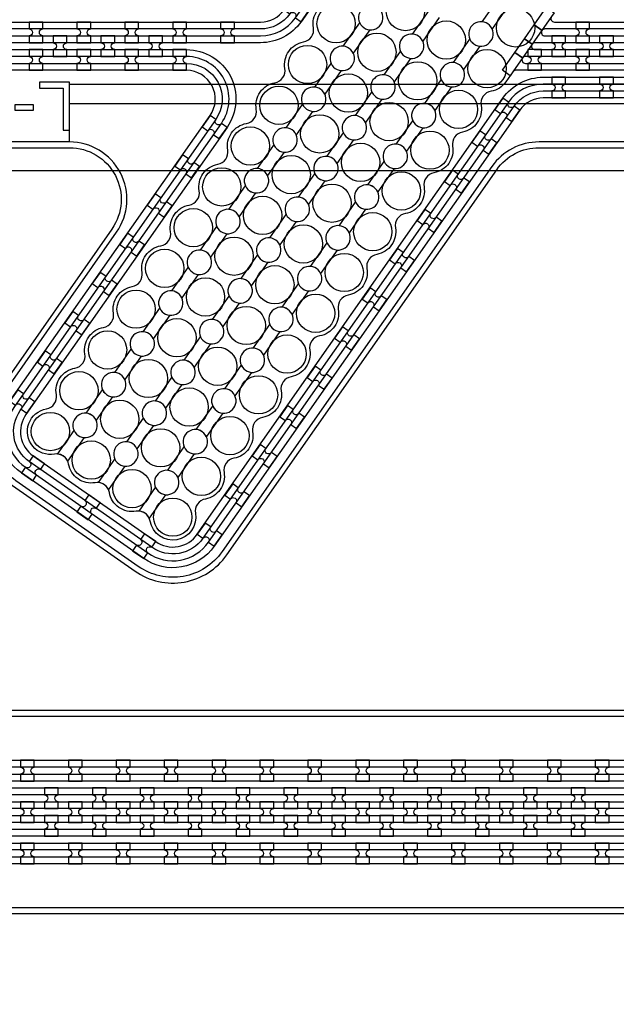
# Model space of a CAD drawing. Extents: x -63500 to 63500, y -63500 to 63500.
# Tile 224 of 256: x 6134 to 9249, y 20646 to 25788. Entities that reach past the tile are written whole.
import ezdxf

# ---------------------------------------------------------------- set-up
doc = ezdxf.new("R2010")
doc.units = 13
doc.header["$MEASUREMENT"] = 0
for name, color, linetype in [('1_Metal', 2, 'Continuous'), ('2_Electrodes', 5, 'Continuous'), ('3_Outline', 4, 'Continuous')]:
    doc.layers.add(name, color=color, linetype=linetype)

msp = doc.modelspace()

# ---------------------------------------------------------------- linework, layer by layer
for p, q in [((6394.3, 25350), (6394.3, 25450)), ((14415.8, 25450), (6394.3, 25450)), ((6394.3, 25150), (6394.3, 25350)), ((6394.3, 25350), (13944.8, 25350)), ((0, 25000), (34000, 25000))]:
    msp.add_line(p, q)
for radius in [50000, 47500, 45000]:
    msp.add_circle((0, 0), radius)
at = {"layer": '1_Metal'}
for points in [[(-50000, 0, -1), (50000, 0), (51000, 0, 1), (-51000, 0)], [(7603.2, 25778), (7644.5, 25837), (7615, 25857.7, -0.414214), (7589.9, 25853.3), (7589.9, 25853.3, -0.414214), (7585.5, 25878.3), (7556, 25899), (7514.7, 25840), (7544.2, 25819.3, -0.414214), (7569.3, 25823.8), (7569.3, 25823.8, -0.414214), (7573.7, 25798.7)], [(-20487.8, 21560), (-20085.9, 21560), (10108.6, 21560, 0.414214), (11948.6, 23400), (11948.6, 23900, 0.414214), (10108.6, 25740), (8875.7, 25740, 0.244698), (8860.9, 25732.4), (8819.6, 25761.3), (8884.1, 25853.5), (8925.1, 25824.8), (8910.7, 25804.4, 0.606815), (8925.5, 25776), (10108.7, 25776, -0.414214), (11984.7, 23900), (11984.7, 23400, -0.414214), (10108.7, 21524), (-20085.9, 21524), (-20487.8, 21524)], [(6255.3, 25668), (6255.3, 25704, -0.414214), (6237.3, 25722), (6237.3, 25722, -0.414214), (6255.3, 25740), (6255.3, 25776), (6183.3, 25776), (6183.3, 25740, -0.414214), (6201.3, 25722), (6201.3, 25722, -0.414214), (6183.3, 25704), (6183.3, 25668)], [(6505.3, 25668), (6505.3, 25704, -0.414214), (6487.3, 25722), (6487.3, 25722, -0.414214), (6505.3, 25740), (6505.3, 25776), (6433.3, 25776), (6433.3, 25740, -0.414214), (6451.3, 25722), (6451.3, 25722, -0.414214), (6433.3, 25704), (6433.3, 25668)], [(6755.3, 25668), (6755.3, 25704, -0.414214), (6737.3, 25722), (6737.3, 25722, -0.414214), (6755.3, 25740), (6755.3, 25776), (6683.3, 25776), (6683.3, 25740, -0.414214), (6701.3, 25722), (6701.3, 25722, -0.414214), (6683.3, 25704), (6683.3, 25668)], [(7005.3, 25668), (7005.3, 25704, -0.414214), (6987.3, 25722), (6987.3, 25722, -0.414214), (7005.3, 25740), (7005.3, 25776), (6933.3, 25776), (6933.3, 25740, -0.414214), (6951.3, 25722), (6951.3, 25722, -0.414214), (6933.3, 25704), (6933.3, 25668)], [(7183.3, 25668), (7255.3, 25668), (7255.3, 25704, -0.414214), (7237.3, 25722), (7237.3, 25722, -0.414214), (7255.3, 25740), (7255.3, 25776), (7183.3, 25776), (7183.3, 25740, -0.414214), (7201.3, 25722), (7201.3, 25722, -0.414214), (7183.3, 25704)], [(9108.7, 25668), (9108.7, 25704, -0.414214), (9090.7, 25722), (9090.7, 25722, -0.414214), (9108.7, 25740), (9108.7, 25776), (9036.7, 25776), (9036.7, 25740, -0.414214), (9054.7, 25722), (9054.7, 25722, -0.414214), (9036.7, 25704), (9036.7, 25668)], [(-20487.8, 21632), (-20085.9, 21632), (10108.6, 21632, 0.414214), (11876.6, 23400), (11876.6, 23900, 0.414214), (10108.6, 25668), (8824.5, 25668, 0.244698), (8809.8, 25660.4), (8768.9, 25689), (8819.6, 25761.3), (8860.9, 25732.4, 0.606815), (8875.7, 25704), (10108.6, 25704, -0.414214), (11912.6, 23900), (11912.6, 23400, -0.414214), (10108.6, 21596), (-20085.9, 21596), (-20487.8, 21596)], [(-20487.8, 21704), (-20085.9, 21704), (10108.6, 21704, 0.414214), (11804.6, 23400), (11804.6, 23900, 0.414214), (10108.6, 25596), (8774.3, 25596, 0.244698), (8759.5, 25588.4), (8718.6, 25617.1), (8768.9, 25689), (8809.8, 25660.4, 0.606815), (8824.5, 25632), (10108.6, 25632, -0.414214), (11840.6, 23900), (11840.6, 23400, -0.414214), (10108.6, 21668), (-20085.9, 21668), (-20487.8, 21668)], [(6380.3, 25704), (6308.3, 25704), (6308.3, 25668, -0.414214), (6326.3, 25650), (6326.3, 25650, -0.414214), (6308.3, 25632), (6308.3, 25596), (6380.3, 25596), (6380.3, 25632, -0.414214), (6362.3, 25650), (6362.3, 25650, -0.414214), (6380.3, 25668), (6380.3, 25704)], [(6630.3, 25704), (6558.3, 25704), (6558.3, 25668, -0.414214), (6576.3, 25650), (6576.3, 25650, -0.414214), (6558.3, 25632), (6558.3, 25596), (6630.3, 25596), (6630.3, 25632, -0.414214), (6612.3, 25650), (6612.3, 25650, -0.414214), (6630.3, 25668), (6630.3, 25704)], [(6880.3, 25704), (6808.3, 25704), (6808.3, 25668, -0.414214), (6826.3, 25650), (6826.3, 25650, -0.414214), (6808.3, 25632), (6808.3, 25596), (6880.3, 25596), (6880.3, 25632, -0.414214), (6862.3, 25650), (6862.3, 25650, -0.414214), (6880.3, 25668), (6880.3, 25704)], [(8983.7, 25704), (8911.7, 25704), (8911.7, 25668, -0.414214), (8929.7, 25650), (8929.7, 25650, -0.414214), (8911.7, 25632), (8911.7, 25596), (8983.7, 25596), (8983.7, 25632, -0.414214), (8965.7, 25650), (8965.7, 25650, -0.414214), (8983.7, 25668), (8983.7, 25704)], [(9233.7, 25704), (9161.7, 25704), (9161.7, 25668, -0.414214), (9179.7, 25650), (9179.7, 25650, -0.414214), (9161.7, 25632), (9161.7, 25596), (9233.7, 25596), (9233.7, 25632, -0.414214), (9215.7, 25650), (9215.7, 25650, -0.414214), (9233.7, 25668), (9233.7, 25704)], [(-20487.8, 21776), (-20085.9, 21776), (-20085.9, 21776), (10108.7, 21776, 0.414214), (11732.7, 23400), (11732.7, 23900, 0.414214), (10108.7, 25524), (8723.8, 25524, 0.244698), (8709.1, 25516.4), (8694.7, 25495.9), (8653.8, 25524.6), (8718.6, 25617.1), (8759.5, 25588.4, 0.606815), (8774.3, 25560), (10108.6, 25560, -0.414214), (11768.6, 23900), (11768.6, 23400, -0.414214), (10108.6, 21740), (-20085.9, 21740), (-20487.8, 21740)], [(6255.3, 25632), (6183.3, 25632), (6183.3, 25596, -0.414214), (6201.3, 25578), (6201.3, 25578, -0.414214), (6183.3, 25560), (6183.3, 25524), (6255.3, 25524), (6255.3, 25560, -0.414214), (6237.3, 25578), (6237.3, 25578, -0.414214), (6255.3, 25596), (6255.3, 25632)], [(6505.3, 25632), (6433.3, 25632), (6433.3, 25596, -0.414214), (6451.3, 25578), (6451.3, 25578, -0.414214), (6433.3, 25560), (6433.3, 25524), (6505.3, 25524), (6505.3, 25560, -0.414214), (6487.3, 25578), (6487.3, 25578, -0.414214), (6505.3, 25596), (6505.3, 25632)], [(6755.3, 25632), (6683.3, 25632), (6683.3, 25596, -0.414214), (6701.3, 25578), (6701.3, 25578, -0.414214), (6683.3, 25560), (6683.3, 25524), (6755.3, 25524), (6755.3, 25560, -0.414214), (6737.3, 25578), (6737.3, 25578, -0.414214), (6755.3, 25596), (6755.3, 25632)], [(7005.3, 25632), (6933.3, 25632), (6933.3, 25596, -0.414214), (6951.3, 25578), (6951.3, 25578, -0.414214), (6933.3, 25560), (6933.3, 25524), (7005.3, 25524), (7005.3, 25560, -0.414214), (6987.3, 25578), (6987.3, 25578, -0.414214), (7005.3, 25596), (7005.3, 25632)], [(8858.7, 25632), (8786.7, 25632), (8786.7, 25596, -0.414214), (8804.7, 25578), (8804.7, 25578, -0.414214), (8786.7, 25560), (8786.7, 25524), (8858.7, 25524), (8858.7, 25560, -0.414214), (8840.7, 25578), (8840.7, 25578, -0.414214), (8858.7, 25596), (8858.7, 25632)], [(9108.7, 25632), (9036.7, 25632), (9036.7, 25596, -0.414214), (9054.7, 25578), (9054.7, 25578, -0.414214), (9036.7, 25560), (9036.7, 25524), (9108.7, 25524), (9108.7, 25560, -0.414214), (9090.7, 25578), (9090.7, 25578, -0.414214), (9108.7, 25596), (9108.7, 25632)], [(8911.7, 25380), (8983.7, 25380), (8983.7, 25416, -0.414214), (8965.7, 25434), (8965.7, 25434, -0.414214), (8983.7, 25452), (8983.7, 25488), (8911.7, 25488), (8911.7, 25452, -0.414214), (8929.7, 25434), (8929.7, 25434, -0.414214), (8911.7, 25416)], [(9161.7, 25380), (9233.7, 25380), (9233.7, 25416, -0.414214), (9215.7, 25434), (9215.7, 25434, -0.414214), (9233.7, 25452), (9233.7, 25488), (9161.7, 25488), (9161.7, 25452, -0.414214), (9179.7, 25434), (9179.7, 25434, -0.414214), (9161.7, 25416)], [(8703.3, 25257.1), (8744.6, 25316.1), (8715.1, 25336.7, -0.414214), (8690.1, 25332.3), (8690.1, 25332.3, -0.414214), (8685.7, 25357.4), (8656.2, 25378), (8614.9, 25319), (8644.4, 25298.4, -0.414214), (8669.4, 25302.8), (8669.4, 25302.8, -0.414214), (8673.8, 25277.7)], [(7175.4, 25167.1), (7216.7, 25226), (7187.2, 25246.7, -0.414214), (7162.1, 25242.3), (7162.1, 25242.3, -0.414214), (7157.7, 25267.3), (7128.2, 25288), (7086.9, 25229), (7116.4, 25208.4, -0.414214), (7141.5, 25212.8), (7141.5, 25212.8, -0.414214), (7145.9, 25187.7)], [(8583.9, 25086.5), (8625.2, 25145.5), (8595.7, 25166.1, -0.414214), (8570.6, 25161.7), (8570.6, 25161.7, -0.414214), (8566.2, 25186.8), (8536.7, 25207.4), (8495.4, 25148.5), (8524.9, 25127.8, -0.414214), (8550, 25132.2), (8550, 25132.2, -0.414214), (8554.4, 25107.2)], [(7032, 24962.3), (7073.3, 25021.3), (7043.8, 25041.9, -0.414214), (7018.7, 25037.5), (7018.7, 25037.5, -0.414214), (7014.3, 25062.6), (6984.8, 25083.2), (6943.5, 25024.2), (6973, 25003.6, -0.414214), (6998.1, 25008), (6998.1, 25008, -0.414214), (7002.5, 24982.9)], [(8440.5, 24881.7), (8481.8, 24940.7), (8452.3, 24961.3, -0.414214), (8427.2, 24956.9), (8427.2, 24956.9, -0.414214), (8422.8, 24982), (8393.3, 25002.6), (8352, 24943.7), (8381.5, 24923, -0.414214), (8406.6, 24927.4), (8406.6, 24927.4, -0.414214), (8411, 24902.4)], [(6888.6, 24757.5), (6929.9, 24816.5), (6900.4, 24837.1, -0.414214), (6875.3, 24832.7), (6875.3, 24832.7, -0.414214), (6870.9, 24857.8), (6841.4, 24878.4), (6800.1, 24819.4), (6829.6, 24798.8, -0.414214), (6854.7, 24803.2), (6854.7, 24803.2, -0.414214), (6859.1, 24778.1)], [(8297.1, 24676.9), (8338.4, 24735.9), (8308.9, 24756.6, -0.414214), (8283.8, 24752.1), (8283.8, 24752.1, -0.414214), (8279.4, 24777.2), (8249.9, 24797.9), (8208.6, 24738.9), (8238.1, 24718.2, -0.414214), (8263.2, 24722.6), (8263.2, 24722.6, -0.414214), (8267.6, 24697.6)], [(6745.2, 24552.7), (6786.5, 24611.7), (6757, 24632.3, -0.414214), (6731.9, 24627.9), (6731.9, 24627.9, -0.414214), (6727.5, 24653), (6698, 24673.6), (6656.7, 24614.7), (6686.2, 24594, -0.414214), (6711.3, 24598.4), (6711.3, 24598.4, -0.414214), (6715.7, 24573.4)], [(8153.7, 24472.1), (8195, 24531.1), (8165.5, 24551.8, -0.414214), (8140.5, 24547.3), (8140.5, 24547.3, -0.414214), (8136, 24572.4), (8106.5, 24593.1), (8065.2, 24534.1), (8094.7, 24513.4, -0.414214), (8119.8, 24517.9), (8119.8, 24517.9, -0.414214), (8124.2, 24492.8)], [(6601.8, 24347.9), (6643.1, 24406.9), (6613.6, 24427.5, -0.414214), (6588.5, 24423.1), (6588.5, 24423.1, -0.414214), (6584.1, 24448.2), (6554.6, 24468.8), (6513.3, 24409.9), (6542.8, 24389.2, -0.414214), (6567.9, 24393.6), (6567.9, 24393.6, -0.414214), (6572.3, 24368.6)], [(8010.3, 24267.4), (8051.6, 24326.3), (8022.1, 24347, -0.414214), (7997.1, 24342.6), (7997.1, 24342.6, -0.414214), (7992.6, 24367.6), (7963.1, 24388.3), (7921.8, 24329.3), (7951.3, 24308.7, -0.414214), (7976.4, 24313.1), (7976.4, 24313.1, -0.414214), (7980.8, 24288)], [(6458.4, 24143.1), (6499.7, 24202.1), (6470.2, 24222.8, -0.414214), (6445.1, 24218.3), (6445.1, 24218.3, -0.414214), (6440.7, 24243.4), (6411.2, 24264.1), (6369.9, 24205.1), (6399.4, 24184.4, -0.414214), (6424.5, 24188.8), (6424.5, 24188.8, -0.414214), (6428.9, 24163.8)], [(7866.9, 24062.6), (7908.2, 24121.5), (7878.7, 24142.2, -0.414214), (7853.7, 24137.8), (7853.7, 24137.8, -0.414214), (7849.2, 24162.8), (7819.8, 24183.5), (7778.5, 24124.5), (7807.9, 24103.9, -0.414214), (7833, 24108.3), (7833, 24108.3, -0.414214), (7837.4, 24083.2)], [(6315, 23938.3), (6356.3, 23997.3), (6326.8, 24018, -0.414214), (6301.7, 24013.5), (6301.7, 24013.5, -0.414214), (6297.3, 24038.6), (6267.8, 24059.3), (6226.5, 24000.3), (6256, 23979.6, -0.414214), (6281.1, 23984.1), (6281.1, 23984.1, -0.414214), (6285.5, 23959)], [(7723.5, 23857.8), (7764.8, 23916.8), (7735.3, 23937.4, -0.414214), (7710.3, 23933), (7710.3, 23933, -0.414214), (7705.8, 23958.1), (7676.4, 23978.7), (7635.1, 23919.7), (7664.6, 23899.1, -0.414214), (7689.6, 23903.5), (7689.6, 23903.5, -0.414214), (7694, 23878.4)], [(6171.6, 23733.6), (6212.9, 23792.5), (6183.4, 23813.2, -0.414214), (6158.4, 23808.8), (6158.4, 23808.8, -0.414214), (6153.9, 23833.8), (6124.4, 23854.5), (6083.1, 23795.5), (6112.6, 23774.8, -0.414214), (6137.7, 23779.3), (6137.7, 23779.3, -0.414214), (6142.1, 23754.2)], [(7580.1, 23653), (7621.4, 23712), (7591.9, 23732.6, -0.414214), (7566.9, 23728.2), (7566.9, 23728.2, -0.414214), (7562.5, 23753.3), (7533, 23773.9), (7491.7, 23714.9), (7521.2, 23694.3, -0.414214), (7546.2, 23698.7), (7546.2, 23698.7, -0.414214), (7550.6, 23673.6)], [(7436.7, 23448.2), (7478, 23507.2), (7448.5, 23527.8, -0.414214), (7423.5, 23523.4), (7423.5, 23523.4, -0.414214), (7419.1, 23548.5), (7389.6, 23569.1), (7348.3, 23510.1), (7377.8, 23489.5, -0.414214), (7402.8, 23493.9), (7402.8, 23493.9, -0.414214), (7407.3, 23468.9)], [(6143.3, 23421.2), (6202.3, 23379.9), (6223, 23409.4, -0.414214), (6218.5, 23434.4), (6218.5, 23434.4, -0.414214), (6243.6, 23438.9), (6264.3, 23468.4), (6205.3, 23509.7), (6184.6, 23480.2, -0.414214), (6189.1, 23455.1), (6189.1, 23455.1, -0.414214), (6164, 23450.7)], [(7293.3, 23243.4), (7334.6, 23302.4), (7305.2, 23323, -0.414214), (7280.1, 23318.6), (7280.1, 23318.6, -0.414214), (7275.7, 23343.7), (7246.2, 23364.3), (7204.9, 23305.4), (7234.4, 23284.7, -0.414214), (7259.4, 23289.1), (7259.4, 23289.1, -0.414214), (7263.9, 23264.1)], [(6433.3, 23218.1), (6492.3, 23176.8), (6512.9, 23206.3, -0.414214), (6508.5, 23231.4), (6508.5, 23231.4, -0.414214), (6533.6, 23235.8), (6554.2, 23265.3), (6495.3, 23306.6), (6474.6, 23277.1, -0.414214), (6479, 23252), (6479, 23252, -0.414214), (6454, 23247.6)], [(7150, 23038.6), (7191.3, 23097.6), (7161.8, 23118.3, -0.414214), (7136.7, 23113.8), (7136.7, 23113.8, -0.414214), (7132.3, 23138.9), (7102.8, 23159.6), (7061.5, 23100.6), (7091, 23079.9, -0.414214), (7116, 23084.3), (7116, 23084.3, -0.414214), (7120.5, 23059.3)], [(6723.3, 23015.1), (6782.3, 22973.8), (6802.9, 23003.3, -0.414214), (6798.5, 23028.4), (6798.5, 23028.4, -0.414214), (6823.6, 23032.8), (6844.2, 23062.3), (6785.2, 23103.6), (6764.6, 23074.1, -0.414214), (6769, 23049), (6769, 23049, -0.414214), (6743.9, 23044.6)], [(6138.7, 21812), (6210.7, 21812), (6210.7, 21848, -0.414214), (6192.7, 21866), (6192.7, 21866, -0.414214), (6210.7, 21884), (6210.7, 21920), (6138.7, 21920), (6138.7, 21884, -0.414214), (6156.7, 21866), (6156.7, 21866, -0.414214), (6138.7, 21848)], [(6388.7, 21812), (6460.7, 21812), (6460.7, 21848, -0.414214), (6442.7, 21866), (6442.7, 21866, -0.414214), (6460.7, 21884), (6460.7, 21920), (6388.7, 21920), (6388.7, 21884, -0.414214), (6406.7, 21866), (6406.7, 21866, -0.414214), (6388.7, 21848)], [(6638.7, 21812), (6710.7, 21812), (6710.7, 21848, -0.414214), (6692.7, 21866), (6692.7, 21866, -0.414214), (6710.7, 21884), (6710.7, 21920), (6638.7, 21920), (6638.7, 21884, -0.414214), (6656.7, 21866), (6656.7, 21866, -0.414214), (6638.7, 21848)], [(6888.7, 21812), (6960.7, 21812), (6960.7, 21848, -0.414214), (6942.7, 21866), (6942.7, 21866, -0.414214), (6960.7, 21884), (6960.7, 21920), (6888.7, 21920), (6888.7, 21884, -0.414214), (6906.7, 21866), (6906.7, 21866, -0.414214), (6888.7, 21848)], [(7138.7, 21812), (7210.7, 21812), (7210.7, 21848, -0.414214), (7192.7, 21866), (7192.7, 21866, -0.414214), (7210.7, 21884), (7210.7, 21920), (7138.7, 21920), (7138.7, 21884, -0.414214), (7156.7, 21866), (7156.7, 21866, -0.414214), (7138.7, 21848)], [(7388.7, 21812), (7460.7, 21812), (7460.7, 21848, -0.414214), (7442.7, 21866), (7442.7, 21866, -0.414214), (7460.7, 21884), (7460.7, 21920), (7388.7, 21920), (7388.7, 21884, -0.414214), (7406.7, 21866), (7406.7, 21866, -0.414214), (7388.7, 21848)], [(7638.7, 21812), (7710.7, 21812), (7710.7, 21848, -0.414214), (7692.7, 21866), (7692.7, 21866, -0.414214), (7710.7, 21884), (7710.7, 21920), (7638.7, 21920), (7638.7, 21884, -0.414214), (7656.7, 21866), (7656.7, 21866, -0.414214), (7638.7, 21848)], [(7888.7, 21812), (7960.7, 21812), (7960.7, 21848, -0.414214), (7942.7, 21866), (7942.7, 21866, -0.414214), (7960.7, 21884), (7960.7, 21920), (7888.7, 21920), (7888.7, 21884, -0.414214), (7906.7, 21866), (7906.7, 21866, -0.414214), (7888.7, 21848)], [(8138.7, 21812), (8210.7, 21812), (8210.7, 21848, -0.414214), (8192.7, 21866), (8192.7, 21866, -0.414214), (8210.7, 21884), (8210.7, 21920), (8138.7, 21920), (8138.7, 21884, -0.414214), (8156.7, 21866), (8156.7, 21866, -0.414214), (8138.7, 21848)], [(8388.7, 21812), (8460.7, 21812), (8460.7, 21848, -0.414214), (8442.7, 21866), (8442.7, 21866, -0.414214), (8460.7, 21884), (8460.7, 21920), (8388.7, 21920), (8388.7, 21884, -0.414214), (8406.7, 21866), (8406.7, 21866, -0.414214), (8388.7, 21848)], [(8638.7, 21812), (8710.7, 21812), (8710.7, 21848, -0.414214), (8692.7, 21866), (8692.7, 21866, -0.414214), (8710.7, 21884), (8710.7, 21920), (8638.7, 21920), (8638.7, 21884, -0.414214), (8656.7, 21866), (8656.7, 21866, -0.414214), (8638.7, 21848)], [(8888.7, 21812), (8960.7, 21812), (8960.7, 21848, -0.414214), (8942.7, 21866), (8942.7, 21866, -0.414214), (8960.7, 21884), (8960.7, 21920), (8888.7, 21920), (8888.7, 21884, -0.414214), (8906.7, 21866), (8906.7, 21866, -0.414214), (8888.7, 21848)], [(9138.7, 21812), (9210.7, 21812), (9210.7, 21848, -0.414214), (9192.7, 21866), (9192.7, 21866, -0.414214), (9210.7, 21884), (9210.7, 21920), (9138.7, 21920), (9138.7, 21884, -0.414214), (9156.7, 21866), (9156.7, 21866, -0.414214), (9138.7, 21848)], [(6335.6, 21668), (6335.6, 21704, -0.414214), (6317.6, 21722), (6317.6, 21722, -0.414214), (6335.6, 21740), (6335.6, 21776), (6263.6, 21776), (6263.6, 21740, -0.414214), (6281.6, 21722), (6281.6, 21722, -0.414214), (6263.6, 21704), (6263.6, 21668)], [(6585.6, 21668), (6585.6, 21704, -0.414214), (6567.6, 21722), (6567.6, 21722, -0.414214), (6585.6, 21740), (6585.6, 21776), (6513.6, 21776), (6513.6, 21740, -0.414214), (6531.6, 21722), (6531.6, 21722, -0.414214), (6513.6, 21704), (6513.6, 21668)], [(6835.6, 21668), (6835.6, 21704, -0.414214), (6817.6, 21722), (6817.6, 21722, -0.414214), (6835.6, 21740), (6835.6, 21776), (6763.6, 21776), (6763.6, 21740, -0.414214), (6781.6, 21722), (6781.6, 21722, -0.414214), (6763.6, 21704), (6763.6, 21668)], [(7085.6, 21668), (7085.6, 21704, -0.414214), (7067.6, 21722), (7067.6, 21722, -0.414214), (7085.6, 21740), (7085.6, 21776), (7013.6, 21776), (7013.6, 21740, -0.414214), (7031.6, 21722), (7031.6, 21722, -0.414214), (7013.6, 21704), (7013.6, 21668)], [(7335.6, 21668), (7335.6, 21704, -0.414214), (7317.6, 21722), (7317.6, 21722, -0.414214), (7335.6, 21740), (7335.6, 21776), (7263.6, 21776), (7263.6, 21740, -0.414214), (7281.6, 21722), (7281.6, 21722, -0.414214), (7263.6, 21704), (7263.6, 21668)], [(7585.6, 21668), (7585.6, 21704, -0.414214), (7567.6, 21722), (7567.6, 21722, -0.414214), (7585.6, 21740), (7585.6, 21776), (7513.6, 21776), (7513.6, 21740, -0.414214), (7531.6, 21722), (7531.6, 21722, -0.414214), (7513.6, 21704), (7513.6, 21668)], [(7835.6, 21668), (7835.6, 21704, -0.414214), (7817.6, 21722), (7817.6, 21722, -0.414214), (7835.6, 21740), (7835.6, 21776), (7763.6, 21776), (7763.6, 21740, -0.414214), (7781.6, 21722), (7781.6, 21722, -0.414214), (7763.6, 21704), (7763.6, 21668)], [(8085.6, 21668), (8085.6, 21704, -0.414214), (8067.6, 21722), (8067.6, 21722, -0.414214), (8085.6, 21740), (8085.6, 21776), (8013.6, 21776), (8013.6, 21740, -0.414214), (8031.6, 21722), (8031.6, 21722, -0.414214), (8013.6, 21704), (8013.6, 21668)], [(8335.6, 21668), (8335.6, 21704, -0.414214), (8317.6, 21722), (8317.6, 21722, -0.414214), (8335.6, 21740), (8335.6, 21776), (8263.6, 21776), (8263.6, 21740, -0.414214), (8281.6, 21722), (8281.6, 21722, -0.414214), (8263.6, 21704), (8263.6, 21668)], [(8585.6, 21668), (8585.6, 21704, -0.414214), (8567.6, 21722), (8567.6, 21722, -0.414214), (8585.6, 21740), (8585.6, 21776), (8513.6, 21776), (8513.6, 21740, -0.414214), (8531.6, 21722), (8531.6, 21722, -0.414214), (8513.6, 21704), (8513.6, 21668)], [(8835.6, 21668), (8835.6, 21704, -0.414214), (8817.6, 21722), (8817.6, 21722, -0.414214), (8835.6, 21740), (8835.6, 21776), (8763.6, 21776), (8763.6, 21740, -0.414214), (8781.6, 21722), (8781.6, 21722, -0.414214), (8763.6, 21704), (8763.6, 21668)], [(9085.6, 21668), (9085.6, 21704, -0.414214), (9067.6, 21722), (9067.6, 21722, -0.414214), (9085.6, 21740), (9085.6, 21776), (9013.6, 21776), (9013.6, 21740, -0.414214), (9031.6, 21722), (9031.6, 21722, -0.414214), (9013.6, 21704), (9013.6, 21668)], [(6210.6, 21704), (6138.6, 21704), (6138.6, 21668, -0.414214), (6156.6, 21650), (6156.6, 21650, -0.414214), (6138.6, 21632), (6138.6, 21596), (6210.6, 21596), (6210.6, 21632, -0.414214), (6192.6, 21650), (6192.6, 21650, -0.414214), (6210.6, 21668), (6210.6, 21704)], [(6460.6, 21704), (6388.6, 21704), (6388.6, 21668, -0.414214), (6406.6, 21650), (6406.6, 21650, -0.414214), (6388.6, 21632), (6388.6, 21596), (6460.6, 21596), (6460.6, 21632, -0.414214), (6442.6, 21650), (6442.6, 21650, -0.414214), (6460.6, 21668), (6460.6, 21704)], [(6710.6, 21704), (6638.6, 21704), (6638.6, 21668, -0.414214), (6656.6, 21650), (6656.6, 21650, -0.414214), (6638.6, 21632), (6638.6, 21596), (6710.6, 21596), (6710.6, 21632, -0.414214), (6692.6, 21650), (6692.6, 21650, -0.414214), (6710.6, 21668), (6710.6, 21704)], [(6960.6, 21704), (6888.6, 21704), (6888.6, 21668, -0.414214), (6906.6, 21650), (6906.6, 21650, -0.414214), (6888.6, 21632), (6888.6, 21596), (6960.6, 21596), (6960.6, 21632, -0.414214), (6942.6, 21650), (6942.6, 21650, -0.414214), (6960.6, 21668), (6960.6, 21704)], [(7210.6, 21704), (7138.6, 21704), (7138.6, 21668, -0.414214), (7156.6, 21650), (7156.6, 21650, -0.414214), (7138.6, 21632), (7138.6, 21596), (7210.6, 21596), (7210.6, 21632, -0.414214), (7192.6, 21650), (7192.6, 21650, -0.414214), (7210.6, 21668), (7210.6, 21704)], [(7460.6, 21704), (7388.6, 21704), (7388.6, 21668, -0.414214), (7406.6, 21650), (7406.6, 21650, -0.414214), (7388.6, 21632), (7388.6, 21596), (7460.6, 21596), (7460.6, 21632, -0.414214), (7442.6, 21650), (7442.6, 21650, -0.414214), (7460.6, 21668), (7460.6, 21704)], [(7710.6, 21704), (7638.6, 21704), (7638.6, 21668, -0.414214), (7656.6, 21650), (7656.6, 21650, -0.414214), (7638.6, 21632), (7638.6, 21596), (7710.6, 21596), (7710.6, 21632, -0.414214), (7692.6, 21650), (7692.6, 21650, -0.414214), (7710.6, 21668), (7710.6, 21704)], [(7960.6, 21704), (7888.6, 21704), (7888.6, 21668, -0.414214), (7906.6, 21650), (7906.6, 21650, -0.414214), (7888.6, 21632), (7888.6, 21596), (7960.6, 21596), (7960.6, 21632, -0.414214), (7942.6, 21650), (7942.6, 21650, -0.414214), (7960.6, 21668), (7960.6, 21704)], [(8210.6, 21704), (8138.6, 21704), (8138.6, 21668, -0.414214), (8156.6, 21650), (8156.6, 21650, -0.414214), (8138.6, 21632), (8138.6, 21596), (8210.6, 21596), (8210.6, 21632, -0.414214), (8192.6, 21650), (8192.6, 21650, -0.414214), (8210.6, 21668), (8210.6, 21704)], [(8460.6, 21704), (8388.6, 21704), (8388.6, 21668, -0.414214), (8406.6, 21650), (8406.6, 21650, -0.414214), (8388.6, 21632), (8388.6, 21596), (8460.6, 21596), (8460.6, 21632, -0.414214), (8442.6, 21650), (8442.6, 21650, -0.414214), (8460.6, 21668), (8460.6, 21704)], [(8710.6, 21704), (8638.6, 21704), (8638.6, 21668, -0.414214), (8656.6, 21650), (8656.6, 21650, -0.414214), (8638.6, 21632), (8638.6, 21596), (8710.6, 21596), (8710.6, 21632, -0.414214), (8692.6, 21650), (8692.6, 21650, -0.414214), (8710.6, 21668), (8710.6, 21704)], [(8960.6, 21704), (8888.6, 21704), (8888.6, 21668, -0.414214), (8906.6, 21650), (8906.6, 21650, -0.414214), (8888.6, 21632), (8888.6, 21596), (8960.6, 21596), (8960.6, 21632, -0.414214), (8942.6, 21650), (8942.6, 21650, -0.414214), (8960.6, 21668), (8960.6, 21704)], [(9210.6, 21704), (9138.6, 21704), (9138.6, 21668, -0.414214), (9156.6, 21650), (9156.6, 21650, -0.414214), (9138.6, 21632), (9138.6, 21596), (9210.6, 21596), (9210.6, 21632, -0.414214), (9192.6, 21650), (9192.6, 21650, -0.414214), (9210.6, 21668), (9210.6, 21704)], [(6335.6, 21632), (6263.6, 21632), (6263.6, 21596, -0.414214), (6281.6, 21578), (6281.6, 21578, -0.414214), (6263.6, 21560), (6263.6, 21524), (6335.6, 21524), (6335.6, 21560, -0.414214), (6317.6, 21578), (6317.6, 21578, -0.414214), (6335.6, 21596), (6335.6, 21632)], [(6585.6, 21632), (6513.6, 21632), (6513.6, 21596, -0.414214), (6531.6, 21578), (6531.6, 21578, -0.414214), (6513.6, 21560), (6513.6, 21524), (6585.6, 21524), (6585.6, 21560, -0.414214), (6567.6, 21578), (6567.6, 21578, -0.414214), (6585.6, 21596), (6585.6, 21632)], [(6835.6, 21632), (6763.6, 21632), (6763.6, 21596, -0.414214), (6781.6, 21578), (6781.6, 21578, -0.414214), (6763.6, 21560), (6763.6, 21524), (6835.6, 21524), (6835.6, 21560, -0.414214), (6817.6, 21578), (6817.6, 21578, -0.414214), (6835.6, 21596), (6835.6, 21632)], [(7085.6, 21632), (7013.6, 21632), (7013.6, 21596, -0.414214), (7031.6, 21578), (7031.6, 21578, -0.414214), (7013.6, 21560), (7013.6, 21524), (7085.6, 21524), (7085.6, 21560, -0.414214), (7067.6, 21578), (7067.6, 21578, -0.414214), (7085.6, 21596), (7085.6, 21632)], [(7335.6, 21632), (7263.6, 21632), (7263.6, 21596, -0.414214), (7281.6, 21578), (7281.6, 21578, -0.414214), (7263.6, 21560), (7263.6, 21524), (7335.6, 21524), (7335.6, 21560, -0.414214), (7317.6, 21578), (7317.6, 21578, -0.414214), (7335.6, 21596), (7335.6, 21632)], [(7585.6, 21632), (7513.6, 21632), (7513.6, 21596, -0.414214), (7531.6, 21578), (7531.6, 21578, -0.414214), (7513.6, 21560), (7513.6, 21524), (7585.6, 21524), (7585.6, 21560, -0.414214), (7567.6, 21578), (7567.6, 21578, -0.414214), (7585.6, 21596), (7585.6, 21632)], [(7835.6, 21632), (7763.6, 21632), (7763.6, 21596, -0.414214), (7781.6, 21578), (7781.6, 21578, -0.414214), (7763.6, 21560), (7763.6, 21524), (7835.6, 21524), (7835.6, 21560, -0.414214), (7817.6, 21578), (7817.6, 21578, -0.414214), (7835.6, 21596), (7835.6, 21632)], [(8085.6, 21632), (8013.6, 21632), (8013.6, 21596, -0.414214), (8031.6, 21578), (8031.6, 21578, -0.414214), (8013.6, 21560), (8013.6, 21524), (8085.6, 21524), (8085.6, 21560, -0.414214), (8067.6, 21578), (8067.6, 21578, -0.414214), (8085.6, 21596), (8085.6, 21632)], [(8335.6, 21632), (8263.6, 21632), (8263.6, 21596, -0.414214), (8281.6, 21578), (8281.6, 21578, -0.414214), (8263.6, 21560), (8263.6, 21524), (8335.6, 21524), (8335.6, 21560, -0.414214), (8317.6, 21578), (8317.6, 21578, -0.414214), (8335.6, 21596), (8335.6, 21632)], [(8585.6, 21632), (8513.6, 21632), (8513.6, 21596, -0.414214), (8531.6, 21578), (8531.6, 21578, -0.414214), (8513.6, 21560), (8513.6, 21524), (8585.6, 21524), (8585.6, 21560, -0.414214), (8567.6, 21578), (8567.6, 21578, -0.414214), (8585.6, 21596), (8585.6, 21632)], [(8835.6, 21632), (8763.6, 21632), (8763.6, 21596, -0.414214), (8781.6, 21578), (8781.6, 21578, -0.414214), (8763.6, 21560), (8763.6, 21524), (8835.6, 21524), (8835.6, 21560, -0.414214), (8817.6, 21578), (8817.6, 21578, -0.414214), (8835.6, 21596), (8835.6, 21632)], [(9085.6, 21632), (9013.6, 21632), (9013.6, 21596, -0.414214), (9031.6, 21578), (9031.6, 21578, -0.414214), (9013.6, 21560), (9013.6, 21524), (9085.6, 21524), (9085.6, 21560, -0.414214), (9067.6, 21578), (9067.6, 21578, -0.414214), (9085.6, 21596), (9085.6, 21632)], [(6138.6, 21380), (6210.6, 21380), (6210.6, 21416, -0.414214), (6192.6, 21434), (6192.6, 21434, -0.414214), (6210.6, 21452), (6210.6, 21488), (6138.6, 21488), (6138.6, 21452, -0.414214), (6156.6, 21434), (6156.6, 21434, -0.414214), (6138.6, 21416)], [(6388.6, 21380), (6460.6, 21380), (6460.6, 21416, -0.414214), (6442.6, 21434), (6442.6, 21434, -0.414214), (6460.6, 21452), (6460.6, 21488), (6388.6, 21488), (6388.6, 21452, -0.414214), (6406.6, 21434), (6406.6, 21434, -0.414214), (6388.6, 21416)], [(6638.6, 21380), (6710.6, 21380), (6710.6, 21416, -0.414214), (6692.6, 21434), (6692.6, 21434, -0.414214), (6710.6, 21452), (6710.6, 21488), (6638.6, 21488), (6638.6, 21452, -0.414214), (6656.6, 21434), (6656.6, 21434, -0.414214), (6638.6, 21416)], [(6888.6, 21380), (6960.6, 21380), (6960.6, 21416, -0.414214), (6942.6, 21434), (6942.6, 21434, -0.414214), (6960.6, 21452), (6960.6, 21488), (6888.6, 21488), (6888.6, 21452, -0.414214), (6906.6, 21434), (6906.6, 21434, -0.414214), (6888.6, 21416)], [(7138.6, 21380), (7210.6, 21380), (7210.6, 21416, -0.414214), (7192.6, 21434), (7192.6, 21434, -0.414214), (7210.6, 21452), (7210.6, 21488), (7138.6, 21488), (7138.6, 21452, -0.414214), (7156.6, 21434), (7156.6, 21434, -0.414214), (7138.6, 21416)], [(7388.6, 21380), (7460.6, 21380), (7460.6, 21416, -0.414214), (7442.6, 21434), (7442.6, 21434, -0.414214), (7460.6, 21452), (7460.6, 21488), (7388.6, 21488), (7388.6, 21452, -0.414214), (7406.6, 21434), (7406.6, 21434, -0.414214), (7388.6, 21416)], [(7638.6, 21380), (7710.6, 21380), (7710.6, 21416, -0.414214), (7692.6, 21434), (7692.6, 21434, -0.414214), (7710.6, 21452), (7710.6, 21488), (7638.6, 21488), (7638.6, 21452, -0.414214), (7656.6, 21434), (7656.6, 21434, -0.414214), (7638.6, 21416)], [(7888.6, 21380), (7960.6, 21380), (7960.6, 21416, -0.414214), (7942.6, 21434), (7942.6, 21434, -0.414214), (7960.6, 21452), (7960.6, 21488), (7888.6, 21488), (7888.6, 21452, -0.414214), (7906.6, 21434), (7906.6, 21434, -0.414214), (7888.6, 21416)], [(8138.6, 21380), (8210.6, 21380), (8210.6, 21416, -0.414214), (8192.6, 21434), (8192.6, 21434, -0.414214), (8210.6, 21452), (8210.6, 21488), (8138.6, 21488), (8138.6, 21452, -0.414214), (8156.6, 21434), (8156.6, 21434, -0.414214), (8138.6, 21416)], [(8388.6, 21380), (8460.6, 21380), (8460.6, 21416, -0.414214), (8442.6, 21434), (8442.6, 21434, -0.414214), (8460.6, 21452), (8460.6, 21488), (8388.6, 21488), (8388.6, 21452, -0.414214), (8406.6, 21434), (8406.6, 21434, -0.414214), (8388.6, 21416)], [(8638.6, 21380), (8710.6, 21380), (8710.6, 21416, -0.414214), (8692.6, 21434), (8692.6, 21434, -0.414214), (8710.6, 21452), (8710.6, 21488), (8638.6, 21488), (8638.6, 21452, -0.414214), (8656.6, 21434), (8656.6, 21434, -0.414214), (8638.6, 21416)], [(8888.6, 21380), (8960.6, 21380), (8960.6, 21416, -0.414214), (8942.6, 21434), (8942.6, 21434, -0.414214), (8960.6, 21452), (8960.6, 21488), (8888.6, 21488), (8888.6, 21452, -0.414214), (8906.6, 21434), (8906.6, 21434, -0.414214), (8888.6, 21416)], [(9138.6, 21380), (9210.6, 21380), (9210.6, 21416, -0.414214), (9192.6, 21434), (9192.6, 21434, -0.414214), (9210.6, 21452), (9210.6, 21488), (9138.6, 21488), (9138.6, 21452, -0.414214), (9156.6, 21434), (9156.6, 21434, -0.414214), (9138.6, 21416)]]:
    msp.add_lwpolyline(points, format="xyb", close=True, dxfattribs=at)
for points in [[(753.2, 25776), (7391.8, 25776, 0.244698), (7514.7, 25840), (9210.2, 28261.4, -0.414214), (9577.9, 28326.3), (10216.8, 27878.9, -0.414214), (10281.7, 27511.2), (9332.8, 26156.1, 0.606815), (9455.7, 25920), (9840.7, 25920), (10108.7, 25920, -0.414214), (12128.7, 23900), (12128.7, 23400, -0.414214), (10108.7, 21380), (-20085.9, 21380)], [(-20085.9, 21416), (10108.6, 21416, 0.414214), (12092.6, 23400), (12092.6, 23900, 0.414214), (10108.6, 25884), (9455.7, 25884, -0.606815), (9303.3, 26176.7), (10247.5, 27525.2), (10252.2, 27531.8, 0.414214), (10196.2, 27849.4), (9557.3, 28296.8, 0.414214), (9239.7, 28240.8), (7544.2, 25819.3, -0.244698), (7391.8, 25740), (7255.3, 25740), (803.6, 25740, 0.606815)], [(803.6, 25704), (7255.3, 25704), (7391.8, 25704, 0.244698), (7573.7, 25798.7), (9269.2, 28220.1, -0.414214), (9536.6, 28267.3), (10175.6, 27819.9, -0.414214), (10222.7, 27552.5), (10218.1, 27545.9), (9273.8, 26197.4, 0.606815), (9455.7, 25848), (10108.6, 25848, -0.414214), (12056.6, 23900), (12056.6, 23400, -0.414214), (10108.6, 21452), (-20085.9, 21452)], [(-20085.9, 21488), (10108.7, 21488, 0.414214), (12020.7, 23400), (12020.7, 23900, 0.414214), (10108.7, 25812), (9840.7, 25812), (9455.7, 25812, -0.606815), (9244.3, 26218), (10193.2, 27573.1, 0.414214), (10154.9, 27790.4), (9516, 28237.8, 0.414214), (9298.7, 28199.5), (7603.2, 25778, -0.244698), (7391.8, 25668), (7005.3, 25668), (853.9, 25668, 0.606815)], [(8025, 25826.1, 1.734808), (7961.6, 25735.5), (7875.9, 25613.1, 1.734808), (7812.5, 25522.6), (7726.8, 25400.1, 1.734808), (7663.4, 25309.6), (7577.6, 25187.1, 1.734808), (7514.2, 25096.6), (7428.5, 24974.1, 1.734808), (7365.1, 24883.6), (7279.4, 24761.2, 1.734808), (7216, 24670.6), (7130.2, 24548.2, 1.734808), (7066.9, 24457.7), (6981.1, 24335.2, 1.734808), (6917.7, 24244.7), (6832, 24122.2, 1.734808), (6768.6, 24031.7), (6682.8, 23909.2, 1.734808), (6619.5, 23818.7), (6533.7, 23696.3, 1.734808), (6470.3, 23605.8), (6384.6, 23483.3, 0.339838), (6315.6, 23519.3, -1), (6273.9, 23755.6, 0.414214), (6325.7, 23829.6, -0.414214), (6423.1, 23968.6, 0.414214), (6474.8, 24042.6, -0.414214), (6572.2, 24181.6, 0.414214), (6624, 24255.5, -0.414214), (6721.3, 24394.6, 0.414214), (6773.1, 24468.5, -0.414214), (6870.4, 24607.5, 0.414214), (6922.2, 24681.5, -0.414214), (7019.6, 24820.5, 0.414214), (7071.4, 24894.5, -0.414214), (7168.7, 25033.5, 0.414214), (7220.5, 25107.5, -0.414214), (7317.8, 25246.5, 0.414214), (7369.6, 25320.4, -0.414214), (7467, 25459.5, 0.414214), (7518.8, 25533.4, -0.414214), (7616.1, 25672.4, 0.414214), (7667.9, 25746.4, -0.414214), (7765.2, 25885.4, 0.414214)], [(8910.7, 25804.4), (8709.1, 25516.4), (8672.4, 25464, -0.198912), (8595, 25414.6, 0.414214), (8543.2, 25340.7, -0.414214), (8445.8, 25201.7, 0.414214), (8394, 25127.7, -0.414214), (8296.7, 24988.7, 0.414214), (8244.9, 24914.7, -0.414214), (8147.6, 24775.7, 0.414214), (8095.8, 24701.7, -0.414214), (7998.4, 24562.7, 0.414214), (7946.7, 24488.8, -0.414214), (7849.3, 24349.7, 0.414214), (7797.5, 24275.8, -0.414214), (7700.2, 24136.8, 0.414214), (7648.4, 24062.8, -0.414214), (7551.1, 23923.8, 0.414214), (7499.3, 23849.8, -0.414214), (7401.9, 23710.8, 0.414214), (7350.1, 23636.8, -0.414214), (7252.8, 23497.8, 0.414214), (7201, 23423.9, -0.414214), (7103.7, 23284.9, 0.414214), (7051.9, 23210.9, -1), (6815.5, 23169.2, 0.339838), (6758.1, 23221.7), (6843.9, 23344.2, 1.734808), (6907.2, 23434.7), (6993, 23557.2, 1.734808), (7056.4, 23647.7), (7142.1, 23770.2, 1.734808), (7205.5, 23860.7), (7291.3, 23983.1, 1.734808), (7354.6, 24073.7), (7440.4, 24196.1, 1.734808), (7503.8, 24286.6), (7589.5, 24409.1, 1.734808), (7652.9, 24499.6), (7738.6, 24622.1, 1.734808), (7802, 24712.6), (7887.8, 24835.1, 1.734808), (7951.2, 24925.6), (8036.9, 25048, 1.734808), (8100.3, 25138.6), (8186, 25261, 1.734808), (8249.4, 25351.5), (8335.2, 25474, 1.734808), (8398.5, 25564.5), (8484.3, 25687, 1.734808), (8547.7, 25777.5), (8633.4, 25900, 1.734808)], [(8323.7, 25799.4), (8238, 25676.9, 1.734808), (8174.6, 25586.4), (8088.9, 25464, 1.734808), (8025.5, 25373.4), (7939.7, 25251, 1.734808), (7876.4, 25160.5), (7790.6, 25038, 1.734808), (7727.2, 24947.5), (7641.5, 24825, 1.734808), (7578.1, 24734.5), (7492.3, 24612, 1.734808), (7429, 24521.5), (7343.2, 24399.1, 1.734808), (7279.8, 24308.5), (7194.1, 24186.1, 1.734808), (7130.7, 24095.6), (7045, 23973.1, 1.734808), (6981.6, 23882.6), (6895.8, 23760.1, 1.734808), (6832.4, 23669.6), (6746.7, 23547.1, 1.734808), (6683.3, 23456.6), (6597.6, 23334.2, 0.339838), (6528.6, 23370.1, -0.414214), (6389.6, 23467.5, 0.339838), (6332.2, 23520), (6417.9, 23642.5, 1.734808), (6481.3, 23733), (6567, 23855.4, 1.734808), (6630.4, 23946), (6716.2, 24068.4, 1.734808), (6779.5, 24158.9), (6865.3, 24281.4, 1.734808), (6928.7, 24371.9), (7014.4, 24494.4, 1.734808), (7077.8, 24584.9), (7163.6, 24707.4, 1.734808), (7226.9, 24797.9), (7312.7, 24920.3, 1.734808), (7376.1, 25010.9), (7461.8, 25133.3, 1.734808), (7525.2, 25223.8), (7610.9, 25346.3, 1.734808), (7674.3, 25436.8), (7760.1, 25559.3, 1.734808), (7823.5, 25649.8), (7909.2, 25772.3, 1.734808), (7972.6, 25862.8)], [(8685.9, 25863.2), (8600.1, 25740.8, 1.734808), (8536.7, 25650.3), (8451, 25527.8, 1.734808), (8387.6, 25437.3), (8301.8, 25314.8, 1.734808), (8238.5, 25224.3), (8152.7, 25101.8, 1.734808), (8089.3, 25011.3), (8003.6, 24888.9, 1.734808), (7940.2, 24798.3), (7854.5, 24675.9, 1.734808), (7791.1, 24585.4), (7705.3, 24462.9, 1.734808), (7641.9, 24372.4), (7556.2, 24249.9, 1.734808), (7492.8, 24159.4), (7407.1, 24036.9, 1.734808), (7343.7, 23946.4), (7257.9, 23824, 1.734808), (7194.6, 23733.5), (7108.8, 23611, 1.734808), (7045.4, 23520.5), (6959.7, 23398, 1.734808), (6896.3, 23307.5), (6810.5, 23185, 0.339838), (6741.6, 23221, -0.414214), (6602.5, 23318.3, 0.339838), (6545.1, 23370.9), (6630.9, 23493.3, 1.734808), (6694.3, 23583.8), (6780, 23706.3, 1.734808), (6843.4, 23796.8), (6929.1, 23919.3, 1.734808), (6992.5, 24009.8), (7078.3, 24132.3, 1.734808), (7141.7, 24222.8), (7227.4, 24345.2, 1.734808), (7290.8, 24435.8), (7376.5, 24558.2, 1.734808), (7439.9, 24648.7), (7525.7, 24771.2, 1.734808), (7589, 24861.7), (7674.8, 24984.2, 1.734808), (7738.2, 25074.7), (7823.9, 25197.2, 1.734808), (7887.3, 25287.7), (7973.1, 25410.1, 1.734808), (8036.4, 25500.7), (8122.2, 25623.1, 1.734808), (8185.6, 25713.6), (8271.3, 25836.1, 1.734808)], [(853.9, 25632), (7005.3, 25632), (7005.3, 25632, -0.606815), (7216.7, 25226), (6167, 23726.9, 0.414214), (6205.3, 23509.7), (6844.2, 23062.3, 0.414214), (7061.5, 23100.6), (8656.2, 25378, -0.244698), (8867.5, 25488), (9840.7, 25488), (10108.7, 25488, -0.414214), (11696.7, 23900), (11696.7, 23400, -0.414214), (10108.7, 21812), (-20085.9, 21812)], [(-20085.9, 21848), (10108.6, 21848, 0.414214), (11660.6, 23400), (11660.6, 23900, 0.414214), (10108.6, 25452), (8867.5, 25452, 0.244698), (8685.7, 25357.4), (7091, 23079.9, -0.414214), (6823.6, 23032.8), (6184.6, 23480.2, -0.414214), (6137.5, 23747.6), (7187.2, 25246.7, 0.606815), (7005.3, 25596), (905, 25596, 0.606815)], [(905, 25560), (7005.3, 25560, -0.606815), (7157.7, 25267.3), (6108, 23768.2, 0.414214), (6164, 23450.7), (6802.9, 23003.3, 0.414214), (7120.5, 23059.3), (8715.1, 25336.7, -0.244698), (8867.5, 25416), (10108.6, 25416, -0.414214), (11624.6, 23900), (11624.6, 23400, -0.414214), (10108.6, 21884), (-20085.9, 21884.1)], [(-20085.9, 21920), (10108.7, 21920, 0.414214), (11588.7, 23400), (11588.7, 23900, 0.414214), (10108.7, 25380), (9840.7, 25380), (8867.5, 25380, 0.244698), (8744.6, 25316.1), (7150, 23038.6, -0.414214), (6782.3, 22973.8), (6143.3, 23421.2, -0.414214), (6078.5, 23788.9), (7128.2, 25288, 0.606815), (7005.3, 25524), (954.8, 25524, 0.606815)]]:
    msp.add_lwpolyline(points, format="xyb", dxfattribs=at)
for points in [[(7237.3, 25722), (7237.3, 25722)], [(6360.7, 25431.4), (6360.7, 25212), (6394.3, 25212), (6394.3, 25462), (6237.7, 25462), (6237.7, 25431.4), (6360.7, 25431.4)], [(6110.7, 25314.2), (6110.7, 25345.3), (6204.6, 25345.3), (6204.6, 25314.2), (6110.7, 25314.2)], [(7162.1, 25242.3), (7162.1, 25242.3)], [(6184.6, 23480.2), (6184.6, 23480.2)], [(6189.1, 23455.1), (6189.1, 23455.1)], [(7091, 23079.9), (7091, 23079.9)], [(7116, 23084.3), (7116, 23084.3)], [(6798.5, 23028.4), (6798.5, 23028.4)]]:
    msp.add_lwpolyline(points, close=True, dxfattribs=at)
at = {"layer": '2_Electrodes'}
for points in [[(47500, 0, 1), (-47500, 0), (-51000, 0, -1), (51000, 0)], [(12388.7, 23400), (12388.7, 23900, 0.156977), (11960.6, 25230, -0.610914), (12058.1, 25420), (12058.1, 25450, 0.610914), (11936.2, 25212.5, -0.156977), (12358.7, 23900), (12358.7, 23400, -0.414214), (10108.7, 21150), (-19487.8, 21150), (-19487.8, 21120), (10108.7, 21120, 0.414214)]]:
    msp.add_lwpolyline(points, format="xyb", close=True, dxfattribs=at)
for points in [[(-19487.8, 22150), (10108.7, 22150, 0.414214), (11358.7, 23400), (11358.7, 23900, 0.414214), (10108.7, 25150), (8845.6, 25150, 0.244698), (8599.8, 25022.1), (7190.9, 23009.9, -0.414214), (6753.6, 22932.8), (6114.7, 23380.2, -0.414214), (6037.5, 23817.5), (6640, 24678, 0.606815), (6394.3, 25150), (1995.2, 25150, 0.606815)], [(1995.2, 25120), (6394.3, 25120, -0.606815), (6615.4, 24695.2), (6013, 23834.7, 0.414214), (6097.4, 23355.7), (6736.4, 22908.3, 0.414214), (7215.5, 22992.7), (8624.4, 25004.9, -0.244698), (8845.6, 25120), (10108.7, 25120, -0.414214), (11328.7, 23900), (11328.7, 23400, -0.414214), (10108.7, 22180), (-19487.8, 22180)]]:
    msp.add_lwpolyline(points, format="xyb", dxfattribs=at)
for centre in [(8148.2, 25831.1), (7786.1, 25767.2), (8723.3, 25745.8), (8361.1, 25682), (7999, 25618.1), (7636.9, 25554.3), (8574.1, 25532.8), (8212, 25469), (7849.9, 25405.1), (7487.8, 25341.3), (8425, 25319.8), (8062.9, 25256), (7700.8, 25192.1), (7338.7, 25128.3), (8275.9, 25106.9), (7913.8, 25043), (7551.6, 24979.2), (7189.5, 24915.3), (8126.7, 24893.9), (7764.6, 24830), (7402.5, 24766.2), (7040.4, 24702.3), (7977.6, 24680.9), (7615.5, 24617.1), (7253.4, 24553.2), (6891.3, 24489.4), (7828.5, 24467.9), (7466.4, 24404.1), (7104.3, 24340.2), (6742.1, 24276.4), (7679.3, 24254.9), (7317.2, 24191.1), (6955.1, 24127.2), (6593, 24063.4), (7530.2, 24042), (7168.1, 23978.1), (6806, 23914.3), (6443.9, 23850.4), (7381.1, 23829), (7019, 23765.1), (6656.9, 23701.3), (6294.8, 23637.4), (7232, 23616), (6869.8, 23552.2), (6507.7, 23488.3), (7082.8, 23403), (6720.7, 23339.2), (6933.7, 23190)]:
    msp.add_circle(centre, 100, dxfattribs=at)
at = {"layer": '3_Outline'}
for points in [[(47500, 0, 1), (-47500, 0), (-51000, 0, -1), (51000, 0)], [(12388.7, 23400), (12388.7, 23900, 0.156977), (11960.6, 25230, -0.610914), (12058.1, 25420), (12058.1, 25450, 0.610914), (11936.2, 25212.5, -0.156977), (12358.7, 23900), (12358.7, 23400, -0.414214), (10108.7, 21150), (-19487.8, 21150), (-19487.8, 21120), (10108.7, 21120, 0.414214)]]:
    msp.add_lwpolyline(points, format="xyb", close=True, dxfattribs=at)
for points in [[(-19487.8, 22150), (10108.7, 22150, 0.414214), (11358.7, 23400), (11358.7, 23900, 0.414214), (10108.7, 25150), (8845.6, 25150, 0.244698), (8599.8, 25022.1), (7190.9, 23009.9, -0.414214), (6753.6, 22932.8), (6114.7, 23380.2, -0.414214), (6037.5, 23817.5), (6640, 24678, 0.606815), (6394.3, 25150), (1995.2, 25150, 0.606815)], [(1995.2, 25120), (6394.3, 25120, -0.606815), (6615.4, 24695.2), (6013, 23834.7, 0.414214), (6097.4, 23355.7), (6736.4, 22908.3, 0.414214), (7215.5, 22992.7), (8624.4, 25004.9, -0.244698), (8845.6, 25120), (10108.7, 25120, -0.414214), (11328.7, 23900), (11328.7, 23400, -0.414214), (10108.7, 22180), (-19487.8, 22180)]]:
    msp.add_lwpolyline(points, format="xyb", dxfattribs=at)

doc.saveas('drawing.dxf')
